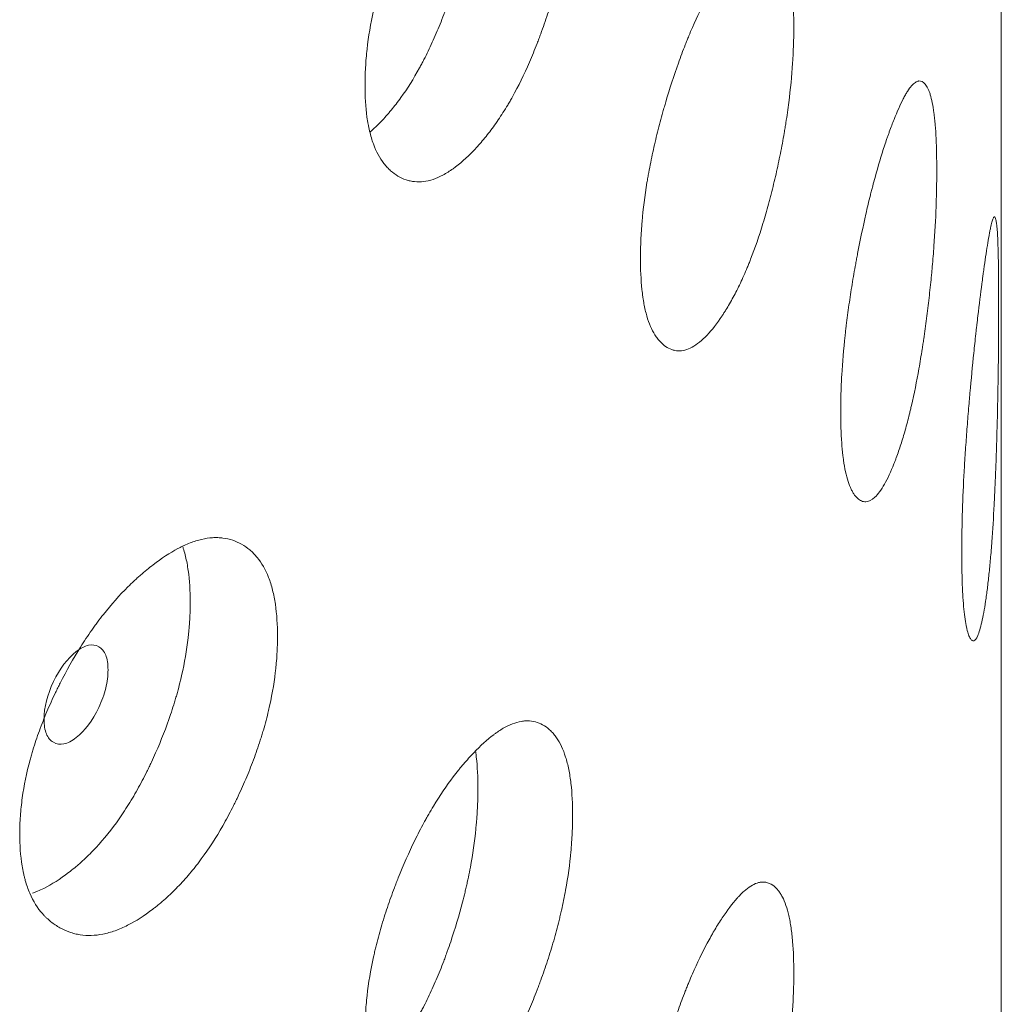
# Model space of a CAD drawing. Header units: millimetres. Extents: x 4 to 1188, y 1 to 840.
# Tile 165 of 210: x 974.29 to 976.95, y 206.03 to 208.7. Entities that reach past the tile are written whole.
import ezdxf

# ---------------------------------------------------------------- set-up
doc = ezdxf.new("R2010")
doc.units = ezdxf.units.MM
doc.layers.add('1', color=7, linetype='Continuous')

msp = doc.modelspace()

# ---------------------------------------------------------------- linework, layer by layer
at = {"layer": '1', "color": 154, "linetype": 'Continuous', "lineweight": 13}
msp.add_line((976.9478, 114.1452), (976.9478, 228.5713), dxfattribs=at)
for points, knots in [([(975.7856, 209.1089), (975.7856, 209.107), (975.7856, 209.105), (975.7855, 209.1011), (975.7855, 209.0952), (975.7853, 209.0813), (975.7846, 209.0611), (975.7836, 209.0445), (975.7827, 209.0319), (975.7824, 209.0277), (975.7817, 209.0192), (975.7813, 209.015), (975.7778, 208.9766), (975.773, 208.9416), (975.7632, 208.8878), (975.7595, 208.8697), (975.7543, 208.8467), (975.7533, 208.8421), (975.7511, 208.8329), (975.7478, 208.8191), (975.7442, 208.8054), (975.7369, 208.778), (975.7317, 208.7599), (975.7234, 208.7329), (975.7206, 208.7239), (975.7147, 208.706), (975.7117, 208.6971), (975.7056, 208.6793), (975.7024, 208.6705), (975.6976, 208.6572), (975.6959, 208.6528), (975.6927, 208.6441), (975.691, 208.6397), (975.6826, 208.6181), (975.6757, 208.6011), (975.6541, 208.5515), (975.6387, 208.5201), (975.6201, 208.4867), (975.618, 208.483), (975.6138, 208.4757), (975.6075, 208.465), (975.6011, 208.4547), (975.5883, 208.4345), (975.5796, 208.4217), (975.562, 208.3975), (975.5531, 208.386), (975.5396, 208.3698), (975.535, 208.3645), (975.5282, 208.3568), (975.5259, 208.3543), (975.5213, 208.3493), (975.519, 208.3469), (975.4983, 208.3253), (975.4799, 208.309), (975.4524, 208.2893), (975.4433, 208.2836), (975.425, 208.2739), (975.4161, 208.27), (975.3899, 208.2613), (975.369, 208.2588), (975.3493, 208.2618), (975.3415, 208.2635), (975.3377, 208.2646), (975.3264, 208.2684), (975.3191, 208.2717), (975.3052, 208.2799), (975.2985, 208.2848), (975.2889, 208.2932), (975.2843, 208.2978), (975.2798, 208.3028), (975.2768, 208.3063), (975.2754, 208.308), (975.2626, 208.3246), (975.253, 208.3424), (975.2415, 208.3739), (975.2372, 208.388), (975.2338, 208.4034), (975.2325, 208.4097), (975.2319, 208.4129), (975.2301, 208.4226), (975.229, 208.4292), (975.2244, 208.4629), (975.2223, 208.4993), (975.2229, 208.5385), (975.2234, 208.5545), (975.2237, 208.5626), (975.2251, 208.587), (975.2265, 208.6036), (975.2322, 208.6541), (975.2379, 208.6888), (975.2468, 208.7293), (975.2478, 208.7338), (975.2499, 208.7428), (975.2531, 208.7564), (975.2565, 208.7698), (975.2638, 208.7968), (975.269, 208.8147), (975.2803, 208.8504), (975.2863, 208.8682), (975.2959, 208.8949), (975.2992, 208.9037), (975.3042, 208.917), (975.3059, 208.9215), (975.3094, 208.9303), (975.3111, 208.9347), (975.3269, 208.9742), (975.3418, 209.0081), (975.3658, 209.0571), (975.374, 209.0731), (975.3847, 209.0927), (975.3868, 209.0966), (975.3911, 209.1043), (975.3933, 209.1081), (975.3997, 209.1194), (975.4041, 209.1268), (975.4259, 209.1629), (975.4439, 209.1892), (975.4667, 209.2194), (975.4736, 209.2282), (975.4805, 209.2367), (975.4852, 209.2423), (975.4875, 209.2451), (975.499, 209.2587), (975.5082, 209.2688), (975.5357, 209.2974), (975.5537, 209.3139), (975.5738, 209.329), (975.576, 209.3307), (975.5804, 209.3338), (975.587, 209.3383), (975.6021, 209.3478), (975.6229, 209.3578), (975.6427, 209.3633), (975.656, 209.3648), (975.6616, 209.3649), (975.6653, 209.3649), (975.6671, 209.3648), (975.6835, 209.3636), (975.6967, 209.359), (975.7151, 209.3476), (975.721, 209.343), (975.7279, 209.3363), (975.7293, 209.3348), (975.732, 209.3319), (975.736, 209.3274), (975.7397, 209.3225), (975.7518, 209.305), (975.76, 209.2877), (975.7682, 209.2617), (975.7697, 209.2563), (975.7726, 209.245), (975.7739, 209.2392), (975.7775, 209.2212), (975.7795, 209.2086), (975.7841, 209.1689), (975.7856, 209.14), (975.7856, 209.1089)], [0, 0, 0, 0, 0.001953, 0.001953, 0.003906, 0.007813, 0.015625, 0.023438, 0.023438, 0.027344, 0.027344, 0.03125, 0.03125, 0.0625, 0.0625, 0.078125, 0.078125, 0.082031, 0.082031, 0.085938, 0.09375, 0.09375, 0.109375, 0.109375, 0.117188, 0.117188, 0.125, 0.125, 0.132813, 0.132813, 0.136719, 0.136719, 0.140625, 0.140625, 0.15625, 0.15625, 0.1875, 0.1875, 0.191406, 0.191406, 0.195313, 0.203125, 0.203125, 0.21875, 0.21875, 0.234375, 0.234375, 0.242188, 0.242188, 0.246094, 0.246094, 0.25, 0.25, 0.28125, 0.28125, 0.296875, 0.296875, 0.3125, 0.3125, 0.34375, 0.351563, 0.351563, 0.359375, 0.359375, 0.375, 0.375, 0.390625, 0.390625, 0.398438, 0.402344, 0.402344, 0.40625, 0.40625, 0.4375, 0.4375, 0.453125, 0.457031, 0.457031, 0.460938, 0.460938, 0.46875, 0.46875, 0.5, 0.507813, 0.507813, 0.515625, 0.515625, 0.53125, 0.53125, 0.5625, 0.5625, 0.566406, 0.566406, 0.570313, 0.578125, 0.578125, 0.59375, 0.59375, 0.609375, 0.609375, 0.617188, 0.617188, 0.621094, 0.621094, 0.625, 0.625, 0.65625, 0.65625, 0.671875, 0.671875, 0.675781, 0.675781, 0.679688, 0.679688, 0.6875, 0.6875, 0.71875, 0.71875, 0.726563, 0.730469, 0.730469, 0.734375, 0.734375, 0.75, 0.75, 0.78125, 0.78125, 0.785156, 0.785156, 0.789063, 0.796875, 0.8125, 0.828125, 0.835938, 0.839844, 0.839844, 0.84375, 0.84375, 0.875, 0.875, 0.890625, 0.890625, 0.894531, 0.894531, 0.898438, 0.90625, 0.90625, 0.9375, 0.9375, 0.945313, 0.945313, 0.953125, 0.953125, 0.96875, 0.96875, 1, 1, 1, 1]), ([(975.5289, 209.1814), (975.5289, 209.1795), (975.5289, 209.1775), (975.5289, 209.1737), (975.5288, 209.1679), (975.5286, 209.1542), (975.5279, 209.1342), (975.527, 209.1179), (975.5262, 209.1055), (975.5259, 209.1013), (975.5252, 209.093), (975.5249, 209.0888), (975.5215, 209.051), (975.5169, 209.0165), (975.5076, 208.9636), (975.504, 208.9457), (975.4991, 208.923), (975.4981, 208.9185), (975.496, 208.9094), (975.4928, 208.8958), (975.4894, 208.8822), (975.4777, 208.8371), (975.4669, 208.8015), (975.452, 208.7574), (975.449, 208.7486), (975.4443, 208.7354), (975.4427, 208.7311), (975.4395, 208.7224), (975.4379, 208.7181), (975.4297, 208.6965), (975.4162, 208.6628), (975.398, 208.6226), (975.3845, 208.5955), (975.3785, 208.5842), (975.3745, 208.5767), (975.3725, 208.5729), (975.3543, 208.5396), (975.3375, 208.513), (975.3114, 208.4768), (975.3004, 208.4626), (975.2892, 208.4493), (975.2847, 208.444), (975.2824, 208.4415), (975.2756, 208.4338), (975.2711, 208.4289), (975.2566, 208.4139), (975.2467, 208.4044), (975.2368, 208.3958)], [0, 0, 0, 0, 0.007312, 0.007312, 0.014623, 0.029247, 0.058493, 0.08774, 0.08774, 0.102363, 0.102363, 0.116986, 0.116986, 0.233973, 0.233973, 0.292466, 0.292466, 0.307089, 0.307089, 0.321713, 0.350959, 0.350959, 0.467946, 0.467946, 0.497192, 0.497192, 0.511816, 0.511816, 0.526439, 0.526439, 0.584932, 0.643425, 0.672672, 0.687295, 0.687295, 0.701919, 0.701919, 0.818905, 0.818905, 0.877398, 0.892022, 0.892022, 0.906645, 0.906645, 0.935891, 0.935891, 1, 1, 1, 1]), ([(976.3852, 208.6802), (976.3852, 208.6783), (976.3852, 208.6763), (976.3852, 208.6724), (976.3852, 208.6665), (976.385, 208.6526), (976.3845, 208.6323), (976.3838, 208.6157), (976.3832, 208.603), (976.383, 208.5988), (976.3825, 208.5902), (976.3822, 208.586), (976.3797, 208.5474), (976.3763, 208.5121), (976.3694, 208.4576), (976.3668, 208.4392), (976.3631, 208.4159), (976.3623, 208.4112), (976.3608, 208.4018), (976.3584, 208.3878), (976.3559, 208.3738), (976.3507, 208.346), (976.347, 208.3275), (976.3411, 208.2999), (976.3391, 208.2907), (976.3349, 208.2724), (976.3327, 208.2633), (976.3283, 208.2451), (976.3261, 208.236), (976.3226, 208.2224), (976.3214, 208.2179), (976.3191, 208.2089), (976.3179, 208.2045), (976.3119, 208.1822), (976.3069, 208.1648), (976.2913, 208.1137), (976.2802, 208.0812), (976.2666, 208.0465), (976.2651, 208.0427), (976.2621, 208.0351), (976.2575, 208.024), (976.2529, 208.0132), (976.2435, 207.9921), (976.2372, 207.9787), (976.2243, 207.9533), (976.2177, 207.9412), (976.2077, 207.9239), (976.2044, 207.9183), (976.1993, 207.9102), (976.1976, 207.9075), (976.1942, 207.9022), (976.1925, 207.8996), (976.1773, 207.8766), (976.1636, 207.8589), (976.1432, 207.8374), (976.1364, 207.831), (976.1227, 207.82), (976.1161, 207.8155), (976.0964, 207.8049), (976.0807, 207.8009), (976.0658, 207.8026), (976.0599, 207.8037), (976.057, 207.8045), (976.0485, 207.8075), (976.043, 207.8104), (976.0324, 207.8176), (976.0273, 207.8219), (976.0201, 207.8297), (976.0165, 207.8339), (976.0131, 207.8386), (976.0108, 207.8419), (976.0097, 207.8435), (976, 207.8591), (975.9926, 207.8763), (975.9838, 207.907), (975.9806, 207.9208), (975.978, 207.936), (975.977, 207.9421), (975.9765, 207.9453), (975.9751, 207.9548), (975.9743, 207.9614), (975.9708, 207.9947), (975.9692, 208.031), (975.9696, 208.0703), (975.97, 208.0863), (975.9703, 208.0944), (975.9714, 208.119), (975.9724, 208.1356), (975.9768, 208.1865), (975.9812, 208.2217), (975.9879, 208.2628), (975.9887, 208.2674), (975.9903, 208.2765), (975.9927, 208.2903), (975.9954, 208.304), (976.0009, 208.3315), (976.0049, 208.3497), (976.0135, 208.3862), (976.0181, 208.4045), (976.0253, 208.4318), (976.0278, 208.4409), (976.0317, 208.4546), (976.033, 208.4591), (976.0356, 208.4682), (976.0369, 208.4727), (976.0489, 208.5133), (976.0602, 208.5483), (976.0782, 208.599), (976.0844, 208.6156), (976.0925, 208.636), (976.0941, 208.64), (976.0973, 208.648), (976.0989, 208.652), (976.1038, 208.6637), (976.107, 208.6714), (976.1234, 208.709), (976.1368, 208.7367), (976.1538, 208.7684), (976.1589, 208.7777), (976.1641, 208.7867), (976.1675, 208.7927), (976.1692, 208.7956), (976.1778, 208.81), (976.1846, 208.8208), (976.2049, 208.8513), (976.2182, 208.8691), (976.2329, 208.8856), (976.2345, 208.8874), (976.2377, 208.8909), (976.2425, 208.8959), (976.2536, 208.9063), (976.2687, 208.9178), (976.283, 208.9247), (976.2927, 208.9271), (976.2967, 208.9276), (976.2994, 208.9279), (976.3007, 208.9279), (976.3125, 208.9278), (976.322, 208.9241), (976.3352, 208.914), (976.3393, 208.9099), (976.3443, 208.9036), (976.3453, 208.9023), (976.3472, 208.8996), (976.3501, 208.8953), (976.3527, 208.8906), (976.3613, 208.874), (976.3671, 208.8573), (976.3729, 208.8318), (976.374, 208.8265), (976.376, 208.8154), (976.377, 208.8097), (976.3795, 208.792), (976.3809, 208.7795), (976.3842, 208.7401), (976.3852, 208.7113), (976.3852, 208.6802)], [0, 0, 0, 0, 0.001953, 0.001953, 0.003906, 0.007813, 0.015625, 0.023438, 0.023438, 0.027344, 0.027344, 0.03125, 0.03125, 0.0625, 0.0625, 0.078125, 0.078125, 0.082031, 0.082031, 0.085938, 0.09375, 0.09375, 0.109375, 0.109375, 0.117188, 0.117188, 0.125, 0.125, 0.132813, 0.132813, 0.136719, 0.136719, 0.140625, 0.140625, 0.15625, 0.15625, 0.1875, 0.1875, 0.191406, 0.191406, 0.195313, 0.203125, 0.203125, 0.21875, 0.21875, 0.234375, 0.234375, 0.242188, 0.242188, 0.246094, 0.246094, 0.25, 0.25, 0.28125, 0.28125, 0.296875, 0.296875, 0.3125, 0.3125, 0.34375, 0.351563, 0.351563, 0.359375, 0.359375, 0.375, 0.375, 0.390625, 0.390625, 0.398438, 0.402344, 0.402344, 0.40625, 0.40625, 0.4375, 0.4375, 0.453125, 0.457031, 0.457031, 0.460938, 0.460938, 0.46875, 0.46875, 0.5, 0.507813, 0.507813, 0.515625, 0.515625, 0.53125, 0.53125, 0.5625, 0.5625, 0.566406, 0.566406, 0.570313, 0.578125, 0.578125, 0.59375, 0.59375, 0.609375, 0.609375, 0.617188, 0.617188, 0.621094, 0.621094, 0.625, 0.625, 0.65625, 0.65625, 0.671875, 0.671875, 0.675781, 0.675781, 0.679688, 0.679688, 0.6875, 0.6875, 0.71875, 0.71875, 0.726563, 0.730469, 0.730469, 0.734375, 0.734375, 0.75, 0.75, 0.78125, 0.78125, 0.785156, 0.785156, 0.789063, 0.796875, 0.8125, 0.828125, 0.835938, 0.839844, 0.839844, 0.84375, 0.84375, 0.875, 0.875, 0.890625, 0.890625, 0.894531, 0.894531, 0.898438, 0.90625, 0.90625, 0.9375, 0.9375, 0.945313, 0.945313, 0.953125, 0.953125, 0.96875, 0.96875, 1, 1, 1, 1]), ([(976.7728, 208.2914), (976.7728, 208.2895), (976.7728, 208.2875), (976.7727, 208.2836), (976.7727, 208.2777), (976.7726, 208.2638), (976.7724, 208.2435), (976.772, 208.2268), (976.7716, 208.2141), (976.7715, 208.2098), (976.7712, 208.2013), (976.7711, 208.197), (976.7697, 208.1582), (976.7677, 208.1227), (976.7638, 208.0678), (976.7623, 208.0493), (976.7602, 208.0257), (976.7598, 208.021), (976.7589, 208.0115), (976.7576, 207.9973), (976.7561, 207.9832), (976.7531, 207.955), (976.751, 207.9363), (976.7476, 207.9083), (976.7464, 207.899), (976.7439, 207.8805), (976.7427, 207.8712), (976.7401, 207.8527), (976.7388, 207.8435), (976.7368, 207.8297), (976.7361, 207.8251), (976.7347, 207.8159), (976.734, 207.8114), (976.7305, 207.7888), (976.7275, 207.771), (976.7183, 207.7189), (976.7116, 207.6857), (976.7034, 207.6501), (976.7025, 207.6462), (976.7007, 207.6385), (976.6979, 207.627), (976.6951, 207.6159), (976.6894, 207.5942), (976.6855, 207.5804), (976.6775, 207.5541), (976.6735, 207.5416), (976.6673, 207.5237), (976.6652, 207.5179), (976.662, 207.5094), (976.661, 207.5066), (976.6589, 207.5011), (976.6578, 207.4984), (976.6482, 207.4744), (976.6396, 207.4558), (976.6266, 207.4329), (976.6222, 207.4261), (976.6135, 207.4142), (976.6092, 207.4093), (976.5965, 207.3974), (976.5862, 207.3923), (976.5765, 207.393), (976.5726, 207.3937), (976.5707, 207.3943), (976.565, 207.3967), (976.5614, 207.3992), (976.5544, 207.4057), (976.551, 207.4097), (976.5462, 207.417), (976.5438, 207.421), (976.5416, 207.4254), (976.5401, 207.4285), (976.5393, 207.4301), (976.5328, 207.4451), (976.5279, 207.4617), (976.522, 207.4918), (976.5198, 207.5054), (976.518, 207.5204), (976.5173, 207.5265), (976.517, 207.5296), (976.5161, 207.5391), (976.5156, 207.5456), (976.5132, 207.5787), (976.5121, 207.6149), (976.5124, 207.6542), (976.5126, 207.6702), (976.5128, 207.6783), (976.5136, 207.703), (976.5143, 207.7197), (976.5172, 207.7709), (976.5202, 207.8063), (976.5247, 207.8479), (976.5252, 207.8525), (976.5263, 207.8618), (976.5279, 207.8757), (976.5297, 207.8896), (976.5334, 207.9175), (976.5361, 207.936), (976.5418, 207.9731), (976.5449, 207.9916), (976.5497, 208.0195), (976.5514, 208.0287), (976.5539, 208.0427), (976.5548, 208.0473), (976.5565, 208.0566), (976.5574, 208.0612), (976.5653, 208.1025), (976.5728, 208.1383), (976.5846, 208.1902), (976.5887, 208.2073), (976.5939, 208.2281), (976.5949, 208.2323), (976.597, 208.2405), (976.5981, 208.2446), (976.6012, 208.2566), (976.6033, 208.2645), (976.6139, 208.3033), (976.6225, 208.3318), (976.6334, 208.3647), (976.6366, 208.3743), (976.6399, 208.3837), (976.6421, 208.3898), (976.6431, 208.3929), (976.6486, 208.4078), (976.6528, 208.4191), (976.6655, 208.4509), (976.6738, 208.4696), (976.6828, 208.487), (976.6838, 208.4889), (976.6858, 208.4926), (976.6888, 208.4979), (976.6955, 208.5091), (976.7047, 208.5216), (976.7133, 208.5294), (976.7191, 208.5324), (976.7215, 208.5332), (976.723, 208.5336), (976.7238, 208.5337), (976.7308, 208.5344), (976.7364, 208.5313), (976.7441, 208.522), (976.7465, 208.5182), (976.7494, 208.5122), (976.75, 208.511), (976.7511, 208.5084), (976.7527, 208.5043), (976.7543, 208.4998), (976.7592, 208.4837), (976.7625, 208.4674), (976.7658, 208.4423), (976.7664, 208.437), (976.7676, 208.4261), (976.7681, 208.4204), (976.7695, 208.4029), (976.7703, 208.3905), (976.7722, 208.3513), (976.7727, 208.3225), (976.7728, 208.2914)], [0, 0, 0, 0, 0.001953, 0.001953, 0.003906, 0.007813, 0.015625, 0.023438, 0.023438, 0.027344, 0.027344, 0.03125, 0.03125, 0.0625, 0.0625, 0.078125, 0.078125, 0.082031, 0.082031, 0.085938, 0.09375, 0.09375, 0.109375, 0.109375, 0.117188, 0.117188, 0.125, 0.125, 0.132813, 0.132813, 0.136719, 0.136719, 0.140625, 0.140625, 0.15625, 0.15625, 0.1875, 0.1875, 0.191406, 0.191406, 0.195313, 0.203125, 0.203125, 0.21875, 0.21875, 0.234375, 0.234375, 0.242188, 0.242188, 0.246094, 0.246094, 0.25, 0.25, 0.28125, 0.28125, 0.296875, 0.296875, 0.3125, 0.3125, 0.34375, 0.351563, 0.351563, 0.359375, 0.359375, 0.375, 0.375, 0.390625, 0.390625, 0.398438, 0.402344, 0.402344, 0.40625, 0.40625, 0.4375, 0.4375, 0.453125, 0.457031, 0.457031, 0.460938, 0.460938, 0.46875, 0.46875, 0.5, 0.507813, 0.507813, 0.515625, 0.515625, 0.53125, 0.53125, 0.5625, 0.5625, 0.566406, 0.566406, 0.570313, 0.578125, 0.578125, 0.59375, 0.59375, 0.609375, 0.609375, 0.617188, 0.617188, 0.621094, 0.621094, 0.625, 0.625, 0.65625, 0.65625, 0.671875, 0.671875, 0.675781, 0.675781, 0.679688, 0.679688, 0.6875, 0.6875, 0.71875, 0.71875, 0.726563, 0.730469, 0.730469, 0.734375, 0.734375, 0.75, 0.75, 0.78125, 0.78125, 0.785156, 0.785156, 0.789062, 0.796875, 0.8125, 0.828125, 0.835937, 0.839844, 0.839844, 0.84375, 0.84375, 0.875, 0.875, 0.890625, 0.890625, 0.894531, 0.894531, 0.898437, 0.90625, 0.90625, 0.9375, 0.9375, 0.945312, 0.945312, 0.953125, 0.953125, 0.96875, 0.96875, 1, 1, 1, 1]), ([(976.9406, 207.9251), (976.9406, 207.9232), (976.9406, 207.9212), (976.9406, 207.9173), (976.9406, 207.9114), (976.9406, 207.8975), (976.9406, 207.8772), (976.9405, 207.8604), (976.9404, 207.8477), (976.9404, 207.8435), (976.9403, 207.8349), (976.9403, 207.8306), (976.94, 207.7918), (976.9396, 207.7562), (976.9387, 207.7011), (976.9384, 207.6824), (976.9379, 207.6588), (976.9378, 207.654), (976.9376, 207.6445), (976.9373, 207.6303), (976.937, 207.616), (976.9362, 207.5877), (976.9357, 207.5689), (976.9348, 207.5407), (976.9345, 207.5314), (976.9339, 207.5127), (976.9336, 207.5034), (976.9329, 207.4848), (976.9325, 207.4755), (976.932, 207.4615), (976.9318, 207.4569), (976.9314, 207.4477), (976.9312, 207.4431), (976.9302, 207.4203), (976.9294, 207.4024), (976.9266, 207.3499), (976.9246, 207.3162), (976.9219, 207.2802), (976.9216, 207.2763), (976.921, 207.2684), (976.9201, 207.2568), (976.9191, 207.2456), (976.9172, 207.2236), (976.9158, 207.2096), (976.913, 207.1828), (976.9115, 207.1701), (976.9092, 207.1519), (976.9084, 207.1459), (976.9073, 207.1373), (976.9069, 207.1344), (976.906, 207.1288), (976.9056, 207.126), (976.902, 207.1014), (976.8985, 207.0824), (976.8932, 207.0587), (976.8914, 207.0517), (976.8877, 207.0393), (976.8858, 207.0341), (976.8803, 207.0215), (976.8757, 207.0158), (976.8713, 207.0159), (976.8695, 207.0164), (976.8686, 207.0169), (976.866, 207.019), (976.8643, 207.0212), (976.861, 207.0273), (976.8594, 207.0311), (976.8571, 207.0381), (976.856, 207.042), (976.8549, 207.0463), (976.8542, 207.0493), (976.8538, 207.0509), (976.8507, 207.0654), (976.8483, 207.0818), (976.8453, 207.1115), (976.8443, 207.125), (976.8434, 207.1399), (976.843, 207.1459), (976.8429, 207.149), (976.8424, 207.1584), (976.8422, 207.1649), (976.841, 207.1979), (976.8404, 207.234), (976.8406, 207.2733), (976.8407, 207.2893), (976.8408, 207.2975), (976.8412, 207.3221), (976.8415, 207.3389), (976.843, 207.3903), (976.8444, 207.4259), (976.8467, 207.4677), (976.8469, 207.4724), (976.8475, 207.4818), (976.8483, 207.4958), (976.8491, 207.5098), (976.851, 207.5378), (976.8523, 207.5565), (976.855, 207.594), (976.8565, 207.6127), (976.8588, 207.6408), (976.8596, 207.6502), (976.8608, 207.6643), (976.8612, 207.669), (976.862, 207.6783), (976.8624, 207.683), (976.8662, 207.7248), (976.8696, 207.761), (976.875, 207.8137), (976.8768, 207.8309), (976.8791, 207.8521), (976.8796, 207.8563), (976.8805, 207.8646), (976.881, 207.8688), (976.8824, 207.881), (976.8833, 207.889), (976.8879, 207.9284), (976.8915, 207.9574), (976.896, 207.9909), (976.8973, 208.0007), (976.8986, 208.0103), (976.8995, 208.0165), (976.8999, 208.0196), (976.9021, 208.0349), (976.9037, 208.0464), (976.9086, 208.079), (976.9117, 208.0981), (976.9149, 208.116), (976.9152, 208.118), (976.9159, 208.1218), (976.917, 208.1272), (976.9193, 208.1388), (976.9223, 208.1518), (976.9251, 208.1601), (976.9268, 208.1634), (976.9276, 208.1643), (976.928, 208.1648), (976.9283, 208.1649), (976.9303, 208.166), (976.9319, 208.1632), (976.934, 208.1543), (976.9346, 208.1505), (976.9353, 208.1447), (976.9355, 208.1435), (976.9357, 208.141), (976.9361, 208.137), (976.9365, 208.1326), (976.9377, 208.1167), (976.9385, 208.1005), (976.9392, 208.0756), (976.9393, 208.0704), (976.9396, 208.0595), (976.9397, 208.0538), (976.94, 208.0364), (976.9401, 208.024), (976.9405, 207.9849), (976.9406, 207.9562), (976.9406, 207.9251)], [0, 0, 0, 0, 0.001953, 0.001953, 0.003906, 0.007813, 0.015625, 0.023438, 0.023438, 0.027344, 0.027344, 0.03125, 0.03125, 0.0625, 0.0625, 0.078125, 0.078125, 0.082031, 0.082031, 0.085938, 0.09375, 0.09375, 0.109375, 0.109375, 0.117188, 0.117188, 0.125, 0.125, 0.132813, 0.132813, 0.136719, 0.136719, 0.140625, 0.140625, 0.15625, 0.15625, 0.1875, 0.1875, 0.191406, 0.191406, 0.195313, 0.203125, 0.203125, 0.21875, 0.21875, 0.234375, 0.234375, 0.242188, 0.242188, 0.246094, 0.246094, 0.25, 0.25, 0.28125, 0.28125, 0.296875, 0.296875, 0.3125, 0.3125, 0.34375, 0.351562, 0.351562, 0.359375, 0.359375, 0.375, 0.375, 0.390625, 0.390625, 0.398437, 0.402344, 0.402344, 0.40625, 0.40625, 0.4375, 0.4375, 0.453125, 0.457031, 0.457031, 0.460937, 0.460937, 0.46875, 0.46875, 0.5, 0.507812, 0.507812, 0.515625, 0.515625, 0.53125, 0.53125, 0.5625, 0.5625, 0.566406, 0.566406, 0.570312, 0.578125, 0.578125, 0.59375, 0.59375, 0.609375, 0.609375, 0.617187, 0.617187, 0.621094, 0.621094, 0.625, 0.625, 0.65625, 0.65625, 0.671875, 0.671875, 0.675781, 0.675781, 0.679687, 0.679687, 0.6875, 0.6875, 0.71875, 0.71875, 0.726562, 0.730469, 0.730469, 0.734375, 0.734375, 0.75, 0.75, 0.78125, 0.78125, 0.785156, 0.785156, 0.789062, 0.796875, 0.8125, 0.828125, 0.835937, 0.839844, 0.839844, 0.84375, 0.84375, 0.875, 0.875, 0.890625, 0.890625, 0.894531, 0.894531, 0.898437, 0.90625, 0.90625, 0.9375, 0.9375, 0.945312, 0.945312, 0.953125, 0.953125, 0.96875, 0.96875, 1, 1, 1, 1]), ([(974.9855, 207.0281), (974.9855, 207.0261), (974.9855, 207.0242), (974.9855, 207.0202), (974.9854, 207.0143), (974.9851, 207.0005), (974.9842, 206.9803), (974.983, 206.9638), (974.9819, 206.9513), (974.9815, 206.9471), (974.9806, 206.9387), (974.9801, 206.9345), (974.9756, 206.8965), (974.9695, 206.8619), (974.957, 206.8091), (974.9523, 206.7912), (974.9458, 206.7688), (974.9444, 206.7642), (974.9416, 206.7552), (974.9374, 206.7417), (974.9329, 206.7283), (974.9237, 206.7016), (974.9171, 206.684), (974.9065, 206.6578), (974.9029, 206.649), (974.8955, 206.6317), (974.8917, 206.623), (974.884, 206.6058), (974.88, 206.5972), (974.8739, 206.5844), (974.8718, 206.5802), (974.8677, 206.5717), (974.8656, 206.5675), (974.855, 206.5467), (974.8462, 206.5304), (974.819, 206.4827), (974.7997, 206.4527), (974.7763, 206.421), (974.7737, 206.4175), (974.7685, 206.4106), (974.7606, 206.4004), (974.7526, 206.3907), (974.7366, 206.3717), (974.7258, 206.3597), (974.7038, 206.3371), (974.6927, 206.3264), (974.6758, 206.3114), (974.6702, 206.3065), (974.6616, 206.2994), (974.6588, 206.2971), (974.653, 206.2926), (974.6502, 206.2903), (974.6245, 206.2707), (974.6017, 206.256), (974.5677, 206.2388), (974.5565, 206.2339), (974.534, 206.2259), (974.523, 206.2228), (974.4907, 206.2165), (974.4651, 206.2158), (974.4409, 206.2206), (974.4314, 206.223), (974.4267, 206.2244), (974.4128, 206.2293), (974.404, 206.2333), (974.387, 206.2427), (974.3788, 206.2481), (974.3671, 206.2575), (974.3614, 206.2624), (974.356, 206.2678), (974.3524, 206.2716), (974.3506, 206.2735), (974.335, 206.2912), (974.3233, 206.3098), (974.3093, 206.3424), (974.3042, 206.3569), (974.3, 206.3726), (974.2984, 206.379), (974.2976, 206.3822), (974.2955, 206.3921), (974.2942, 206.3988), (974.2885, 206.4329), (974.286, 206.4695), (974.2868, 206.5087), (974.2873, 206.5246), (974.2878, 206.5327), (974.2895, 206.557), (974.2912, 206.5734), (974.2981, 206.6234), (974.305, 206.6576), (974.3158, 206.6973), (974.317, 206.7017), (974.3195, 206.7106), (974.3235, 206.7238), (974.3277, 206.737), (974.3365, 206.7633), (974.3429, 206.7807), (974.3566, 206.8154), (974.3639, 206.8327), (974.3756, 206.8585), (974.3796, 206.867), (974.3858, 206.8799), (974.3879, 206.8842), (974.3921, 206.8927), (974.3942, 206.8969), (974.4135, 206.935), (974.4317, 206.9676), (974.4611, 207.0144), (974.4712, 207.0297), (974.4843, 207.0484), (974.4869, 207.052), (974.4922, 207.0593), (974.4949, 207.063), (974.5028, 207.0737), (974.5082, 207.0806), (974.5351, 207.1148), (974.5572, 207.1395), (974.5854, 207.1676), (974.5939, 207.1758), (974.6025, 207.1837), (974.6083, 207.1889), (974.6111, 207.1914), (974.6255, 207.204), (974.6369, 207.2133), (974.6709, 207.2394), (974.6934, 207.2543), (974.7184, 207.2675), (974.7212, 207.269), (974.7267, 207.2717), (974.735, 207.2757), (974.7538, 207.2837), (974.7799, 207.2919), (974.8047, 207.2956), (974.8214, 207.2958), (974.8285, 207.2954), (974.8331, 207.2951), (974.8354, 207.2948), (974.856, 207.2921), (974.8728, 207.2863), (974.896, 207.2732), (974.9034, 207.2681), (974.9123, 207.2607), (974.914, 207.2592), (974.9174, 207.256), (974.9225, 207.2511), (974.9273, 207.2459), (974.9426, 207.2272), (974.953, 207.2092), (974.9634, 207.1825), (974.9653, 207.1769), (974.969, 207.1654), (974.9706, 207.1594), (974.9752, 207.1411), (974.9777, 207.1283), (974.9837, 207.0882), (974.9855, 207.0591), (974.9855, 207.0281)], [0, 0, 0, 0, 0.001953, 0.001953, 0.003906, 0.007813, 0.015625, 0.023438, 0.023438, 0.027344, 0.027344, 0.03125, 0.03125, 0.0625, 0.0625, 0.078125, 0.078125, 0.082031, 0.082031, 0.085938, 0.09375, 0.09375, 0.109375, 0.109375, 0.117188, 0.117188, 0.125, 0.125, 0.132813, 0.132813, 0.136719, 0.136719, 0.140625, 0.140625, 0.15625, 0.15625, 0.1875, 0.1875, 0.191406, 0.191406, 0.195313, 0.203125, 0.203125, 0.21875, 0.21875, 0.234375, 0.234375, 0.242188, 0.242188, 0.246094, 0.246094, 0.25, 0.25, 0.28125, 0.28125, 0.296875, 0.296875, 0.3125, 0.3125, 0.34375, 0.351563, 0.351563, 0.359375, 0.359375, 0.375, 0.375, 0.390625, 0.390625, 0.398438, 0.402344, 0.402344, 0.40625, 0.40625, 0.4375, 0.4375, 0.453125, 0.457031, 0.457031, 0.460938, 0.460938, 0.46875, 0.46875, 0.5, 0.507812, 0.507812, 0.515625, 0.515625, 0.53125, 0.53125, 0.5625, 0.5625, 0.566406, 0.566406, 0.570312, 0.578125, 0.578125, 0.59375, 0.59375, 0.609375, 0.609375, 0.617187, 0.617187, 0.621094, 0.621094, 0.625, 0.625, 0.65625, 0.65625, 0.671875, 0.671875, 0.675781, 0.675781, 0.679687, 0.679687, 0.6875, 0.6875, 0.71875, 0.71875, 0.726562, 0.730469, 0.730469, 0.734375, 0.734375, 0.75, 0.75, 0.78125, 0.78125, 0.785156, 0.785156, 0.789062, 0.796875, 0.8125, 0.828125, 0.835937, 0.839844, 0.839844, 0.84375, 0.84375, 0.875, 0.875, 0.890625, 0.890625, 0.894531, 0.894531, 0.898437, 0.90625, 0.90625, 0.9375, 0.9375, 0.945312, 0.945312, 0.953125, 0.953125, 0.96875, 0.96875, 1, 1, 1, 1]), ([(974.7288, 207.2707), (974.7297, 207.268), (974.7306, 207.2652), (974.7331, 207.2567), (974.7347, 207.2507), (974.7391, 207.2325), (974.7415, 207.2198), (974.7471, 207.1799), (974.7489, 207.1512), (974.7489, 207.1205)], [0, 0, 0, 0, 0.064671, 0.064671, 0.19829, 0.19829, 0.465526, 0.465526, 1, 1, 1, 1]), ([(974.7489, 207.1205), (974.7489, 207.1186), (974.7489, 207.1166), (974.7488, 207.1128), (974.7488, 207.107), (974.7485, 207.0933), (974.7477, 207.0734), (974.7465, 207.0572), (974.7454, 207.0448), (974.745, 207.0407), (974.7442, 207.0324), (974.7438, 207.0282), (974.7394, 206.9908), (974.7336, 206.9567), (974.7217, 206.9046), (974.7172, 206.8871), (974.7109, 206.8649), (974.7096, 206.8604), (974.707, 206.8515), (974.7029, 206.8382), (974.6986, 206.8249), (974.6837, 206.7809), (974.6701, 206.7463), (974.6513, 206.7035), (974.6474, 206.695), (974.6415, 206.6823), (974.6395, 206.6781), (974.6354, 206.6697), (974.6334, 206.6655), (974.6231, 206.6447), (974.606, 206.6123), (974.5831, 206.5737), (974.5662, 206.5479), (974.5587, 206.537), (974.5537, 206.5299), (974.5512, 206.5263), (974.5283, 206.4947), (974.5072, 206.4696), (974.4748, 206.4358), (974.461, 206.4225), (974.4471, 206.4103), (974.4415, 206.4054), (974.4386, 206.4031), (974.4302, 206.3961), (974.4246, 206.3916), (974.3964, 206.37), (974.3739, 206.3557), (974.346, 206.3418), (974.3404, 206.3393), (974.332, 206.3358), (974.3292, 206.3346), (974.3247, 206.3329), (974.3229, 206.3323), (974.3212, 206.3317)], [0, 0, 0, 0, 0.006611, 0.006611, 0.013222, 0.026444, 0.052888, 0.079331, 0.079331, 0.092553, 0.092553, 0.105775, 0.105775, 0.211551, 0.211551, 0.264438, 0.264438, 0.27766, 0.27766, 0.290882, 0.317326, 0.317326, 0.423101, 0.423101, 0.449545, 0.449545, 0.462767, 0.462767, 0.475989, 0.475989, 0.528877, 0.581764, 0.608208, 0.62143, 0.62143, 0.634652, 0.634652, 0.740427, 0.740427, 0.793315, 0.806537, 0.806537, 0.819759, 0.819759, 0.846203, 0.846203, 0.951978, 0.951978, 0.978422, 0.978422, 0.991644, 0.991644, 1, 1, 1, 1]), ([(974.3525, 206.8035), (974.3525, 206.7874), (974.3546, 206.7741), (974.3631, 206.7532), (974.3695, 206.7456), (974.3868, 206.7357), (974.3963, 206.7343), (974.4169, 206.7385), (974.4279, 206.7441), (974.4639, 206.7719), (974.4842, 206.7991), (974.5094, 206.8531), (974.5156, 206.8706), (974.5219, 206.8962), (974.5234, 206.9045), (974.5255, 206.921), (974.526, 206.929), (974.5259, 206.9533), (974.5239, 206.9666), (974.5176, 206.9823), (974.5151, 206.9868), (974.5088, 206.9944), (974.5053, 206.9974), (974.4926, 207.0047), (974.4833, 207.006), (974.463, 207.0016), (974.4521, 206.996), (974.416, 206.968), (974.3952, 206.9407), (974.3612, 206.8697), (974.3526, 206.8356), (974.3525, 206.8035)], [0, 0, 0, 0, 0.0625, 0.0625, 0.125, 0.125, 0.1875, 0.1875, 0.25, 0.25, 0.375, 0.375, 0.4375, 0.4375, 0.46875, 0.46875, 0.5, 0.5, 0.5625, 0.5625, 0.59375, 0.59375, 0.625, 0.625, 0.6875, 0.6875, 0.75, 0.75, 0.875, 0.875, 1, 1, 1, 1]), ([(975.7856, 206.5428), (975.7856, 206.5408), (975.7856, 206.5389), (975.7855, 206.535), (975.7855, 206.5291), (975.7853, 206.5152), (975.7846, 206.495), (975.7836, 206.4784), (975.7827, 206.4658), (975.7824, 206.4615), (975.7817, 206.4531), (975.7813, 206.4488), (975.7778, 206.4105), (975.773, 206.3755), (975.7632, 206.3217), (975.7595, 206.3036), (975.7543, 206.2806), (975.7533, 206.276), (975.7511, 206.2668), (975.7478, 206.253), (975.7442, 206.2392), (975.7369, 206.2119), (975.7317, 206.1938), (975.7234, 206.1668), (975.7206, 206.1578), (975.7147, 206.1399), (975.7117, 206.131), (975.7056, 206.1132), (975.7024, 206.1043), (975.6976, 206.0911), (975.6959, 206.0867), (975.6927, 206.0779), (975.691, 206.0736), (975.6826, 206.0519), (975.6757, 206.035), (975.6541, 205.9854), (975.6387, 205.9539), (975.6201, 205.9205), (975.618, 205.9169), (975.6138, 205.9096), (975.6075, 205.8989), (975.6011, 205.8885), (975.5883, 205.8684), (975.5796, 205.8556), (975.562, 205.8314), (975.5531, 205.8199), (975.5396, 205.8036), (975.535, 205.7983), (975.5282, 205.7907), (975.5259, 205.7881), (975.5213, 205.7832), (975.519, 205.7807), (975.4983, 205.7592), (975.4799, 205.7428), (975.4524, 205.7232), (975.4433, 205.7175), (975.425, 205.7078), (975.4161, 205.7039), (975.3899, 205.6952), (975.369, 205.6926), (975.3493, 205.6957), (975.3415, 205.6974), (975.3377, 205.6985), (975.3264, 205.7023), (975.3191, 205.7056), (975.3052, 205.7138), (975.2985, 205.7186), (975.2889, 205.7271), (975.2843, 205.7316), (975.2798, 205.7367), (975.2768, 205.7401), (975.2754, 205.7419), (975.2626, 205.7584), (975.253, 205.7762), (975.2415, 205.8078), (975.2372, 205.8219), (975.2338, 205.8373), (975.2325, 205.8436), (975.2319, 205.8468), (975.2301, 205.8564), (975.229, 205.863), (975.2244, 205.8967), (975.2223, 205.9332), (975.2229, 205.9724), (975.2234, 205.9884), (975.2237, 205.9965), (975.2251, 206.0209), (975.2265, 206.0375), (975.2322, 206.088), (975.2379, 206.1227), (975.2468, 206.1632), (975.2478, 206.1677), (975.2499, 206.1767), (975.2531, 206.1902), (975.2565, 206.2037), (975.2638, 206.2306), (975.269, 206.2485), (975.2803, 206.2843), (975.2863, 206.3021), (975.2959, 206.3287), (975.2992, 206.3376), (975.3042, 206.3509), (975.3059, 206.3553), (975.3094, 206.3642), (975.3111, 206.3686), (975.3269, 206.408), (975.3418, 206.442), (975.3658, 206.491), (975.374, 206.507), (975.3847, 206.5266), (975.3868, 206.5305), (975.3911, 206.5382), (975.3933, 206.542), (975.3997, 206.5533), (975.4041, 206.5606), (975.4259, 206.5967), (975.4439, 206.6231), (975.4667, 206.6532), (975.4736, 206.6621), (975.4805, 206.6706), (975.4852, 206.6762), (975.4875, 206.6789), (975.499, 206.6925), (975.5082, 206.7027), (975.5357, 206.7313), (975.5537, 206.7478), (975.5738, 206.7629), (975.576, 206.7645), (975.5804, 206.7677), (975.587, 206.7722), (975.6021, 206.7816), (975.6229, 206.7917), (975.6427, 206.7972), (975.656, 206.7987), (975.6616, 206.7988), (975.6653, 206.7987), (975.6671, 206.7987), (975.6835, 206.7975), (975.6967, 206.7928), (975.7151, 206.7814), (975.721, 206.7769), (975.7279, 206.7701), (975.7293, 206.7687), (975.732, 206.7658), (975.736, 206.7613), (975.7397, 206.7564), (975.7518, 206.7389), (975.76, 206.7216), (975.7682, 206.6956), (975.7697, 206.6902), (975.7726, 206.6789), (975.7739, 206.6731), (975.7775, 206.6551), (975.7795, 206.6425), (975.7841, 206.6028), (975.7856, 206.5739), (975.7856, 206.5428)], [0, 0, 0, 0, 0.001953, 0.001953, 0.003906, 0.007812, 0.015625, 0.023437, 0.023437, 0.027344, 0.027344, 0.03125, 0.03125, 0.0625, 0.0625, 0.078125, 0.078125, 0.082031, 0.082031, 0.085937, 0.09375, 0.09375, 0.109375, 0.109375, 0.117187, 0.117187, 0.125, 0.125, 0.132812, 0.132812, 0.136719, 0.136719, 0.140625, 0.140625, 0.15625, 0.15625, 0.1875, 0.1875, 0.191406, 0.191406, 0.195312, 0.203125, 0.203125, 0.21875, 0.21875, 0.234375, 0.234375, 0.242187, 0.242187, 0.246094, 0.246094, 0.25, 0.25, 0.28125, 0.28125, 0.296875, 0.296875, 0.3125, 0.3125, 0.34375, 0.351562, 0.351562, 0.359375, 0.359375, 0.375, 0.375, 0.390625, 0.390625, 0.398437, 0.402344, 0.402344, 0.40625, 0.40625, 0.4375, 0.4375, 0.453125, 0.457031, 0.457031, 0.460937, 0.460937, 0.46875, 0.46875, 0.5, 0.507812, 0.507812, 0.515625, 0.515625, 0.53125, 0.53125, 0.5625, 0.5625, 0.566406, 0.566406, 0.570312, 0.578125, 0.578125, 0.59375, 0.59375, 0.609375, 0.609375, 0.617187, 0.617187, 0.621094, 0.621094, 0.625, 0.625, 0.65625, 0.65625, 0.671875, 0.671875, 0.675781, 0.675781, 0.679687, 0.679687, 0.6875, 0.6875, 0.71875, 0.71875, 0.726562, 0.730469, 0.730469, 0.734375, 0.734375, 0.75, 0.75, 0.78125, 0.78125, 0.785156, 0.785156, 0.789062, 0.796875, 0.8125, 0.828125, 0.835937, 0.839844, 0.839844, 0.84375, 0.84375, 0.875, 0.875, 0.890625, 0.890625, 0.894531, 0.894531, 0.898437, 0.90625, 0.90625, 0.9375, 0.9375, 0.945312, 0.945312, 0.953125, 0.953125, 0.96875, 0.96875, 1, 1, 1, 1]), ([(975.5228, 206.7151), (975.5234, 206.7104), (975.524, 206.7057), (975.5275, 206.6745), (975.5289, 206.6459), (975.5289, 206.6153)], [0, 0, 0, 0, 0.155049, 0.155049, 1, 1, 1, 1]), ([(975.5289, 206.6153), (975.5289, 206.6133), (975.5289, 206.6114), (975.5289, 206.6075), (975.5288, 206.6017), (975.5286, 206.588), (975.5279, 206.5681), (975.527, 206.5518), (975.5262, 206.5393), (975.5259, 206.5352), (975.5252, 206.5268), (975.5249, 206.5227), (975.5215, 206.4849), (975.5169, 206.4504), (975.5076, 206.3974), (975.504, 206.3795), (975.4991, 206.3569), (975.4981, 206.3524), (975.496, 206.3433), (975.4928, 206.3296), (975.4894, 206.3161), (975.4777, 206.271), (975.4669, 206.2353), (975.452, 206.1913), (975.449, 206.1825), (975.4443, 206.1693), (975.4427, 206.1649), (975.4395, 206.1562), (975.4379, 206.1519), (975.4297, 206.1304), (975.4162, 206.0967), (975.398, 206.0565), (975.3845, 206.0294), (975.3785, 206.018), (975.3745, 206.0105), (975.3725, 206.0068), (975.3543, 205.9735), (975.3375, 205.9468), (975.3114, 205.9107), (975.3004, 205.8964), (975.2892, 205.8832), (975.2847, 205.8779), (975.2824, 205.8753), (975.2756, 205.8677), (975.2711, 205.8628), (975.2566, 205.8478), (975.2467, 205.8383), (975.2368, 205.8297)], [0, 0, 0, 0, 0.007312, 0.007312, 0.014623, 0.029247, 0.058493, 0.08774, 0.08774, 0.102363, 0.102363, 0.116986, 0.116986, 0.233973, 0.233973, 0.292466, 0.292466, 0.307089, 0.307089, 0.321713, 0.350959, 0.350959, 0.467946, 0.467946, 0.497192, 0.497192, 0.511816, 0.511816, 0.526439, 0.526439, 0.584932, 0.643425, 0.672672, 0.687295, 0.687295, 0.701919, 0.701919, 0.818905, 0.818905, 0.877398, 0.892022, 0.892022, 0.906645, 0.906645, 0.935891, 0.935891, 1, 1, 1, 1]), ([(976.3852, 206.1141), (976.3852, 206.1121), (976.3852, 206.1102), (976.3852, 206.1063), (976.3852, 206.1004), (976.385, 206.0865), (976.3845, 206.0662), (976.3838, 206.0495), (976.3832, 206.0369), (976.383, 206.0326), (976.3825, 206.0241), (976.3822, 206.0198), (976.3797, 205.9812), (976.3763, 205.9459), (976.3694, 205.8915), (976.3668, 205.8731), (976.3631, 205.8498), (976.3623, 205.8451), (976.3608, 205.8357), (976.3584, 205.8217), (976.3559, 205.8077), (976.3507, 205.7798), (976.347, 205.7614), (976.3411, 205.7338), (976.3391, 205.7246), (976.3349, 205.7063), (976.3327, 205.6972), (976.3283, 205.679), (976.3261, 205.6699), (976.3226, 205.6563), (976.3214, 205.6518), (976.3191, 205.6428), (976.3179, 205.6383), (976.3119, 205.6161), (976.3069, 205.5987), (976.2913, 205.5476), (976.2802, 205.5151), (976.2666, 205.4804), (976.2651, 205.4765), (976.2621, 205.469), (976.2575, 205.4578), (976.2529, 205.447), (976.2435, 205.426), (976.2372, 205.4126), (976.2243, 205.3871), (976.2177, 205.375), (976.2077, 205.3578), (976.2044, 205.3522), (976.1993, 205.344), (976.1976, 205.3414), (976.1942, 205.3361), (976.1925, 205.3335), (976.1773, 205.3105), (976.1636, 205.2928), (976.1432, 205.2712), (976.1364, 205.2649), (976.1227, 205.2539), (976.1161, 205.2494), (976.0964, 205.2388), (976.0807, 205.2348), (976.0658, 205.2365), (976.0599, 205.2376), (976.057, 205.2384), (976.0485, 205.2414), (976.043, 205.2442), (976.0324, 205.2514), (976.0273, 205.2558), (976.0201, 205.2636), (976.0165, 205.2678), (976.0131, 205.2725), (976.0108, 205.2757), (976.0097, 205.2774), (976, 205.293), (975.9926, 205.3101), (975.9838, 205.3408), (975.9806, 205.3547), (975.978, 205.3698), (975.977, 205.376), (975.9765, 205.3792), (975.9751, 205.3887), (975.9743, 205.3952), (975.9708, 205.4286), (975.9692, 205.4649), (975.9696, 205.5042), (975.97, 205.5201), (975.9703, 205.5283), (975.9714, 205.5528), (975.9724, 205.5695), (975.9768, 205.6204), (975.9812, 205.6555), (975.9879, 205.6966), (975.9887, 205.7012), (975.9903, 205.7104), (975.9927, 205.7241), (975.9954, 205.7379), (976.0009, 205.7653), (976.0049, 205.7836), (976.0135, 205.8201), (976.0181, 205.8383), (976.0253, 205.8657), (976.0278, 205.8748), (976.0317, 205.8884), (976.033, 205.893), (976.0356, 205.9021), (976.0369, 205.9066), (976.0489, 205.9472), (976.0602, 205.9822), (976.0782, 206.0329), (976.0844, 206.0495), (976.0925, 206.0699), (976.0941, 206.0739), (976.0973, 206.0819), (976.0989, 206.0858), (976.1038, 206.0976), (976.107, 206.1053), (976.1234, 206.1429), (976.1368, 206.1706), (976.1538, 206.2023), (976.1589, 206.2116), (976.1641, 206.2206), (976.1675, 206.2265), (976.1692, 206.2295), (976.1778, 206.2439), (976.1846, 206.2547), (976.2049, 206.2852), (976.2182, 206.303), (976.2329, 206.3195), (976.2345, 206.3213), (976.2377, 206.3247), (976.2425, 206.3297), (976.2536, 206.3402), (976.2687, 206.3517), (976.283, 206.3586), (976.2927, 206.361), (976.2967, 206.3615), (976.2994, 206.3617), (976.3007, 206.3618), (976.3125, 206.3617), (976.322, 206.358), (976.3352, 206.3479), (976.3393, 206.3437), (976.3443, 206.3374), (976.3453, 206.3361), (976.3472, 206.3334), (976.3501, 206.3292), (976.3527, 206.3245), (976.3613, 206.3078), (976.3671, 206.2912), (976.3729, 206.2657), (976.374, 206.2604), (976.376, 206.2493), (976.377, 206.2436), (976.3795, 206.2259), (976.3809, 206.2134), (976.3842, 206.174), (976.3852, 206.1452), (976.3852, 206.1141)], [0, 0, 0, 0, 0.001953, 0.001953, 0.003906, 0.007813, 0.015625, 0.023438, 0.023438, 0.027344, 0.027344, 0.03125, 0.03125, 0.0625, 0.0625, 0.078125, 0.078125, 0.082031, 0.082031, 0.085938, 0.09375, 0.09375, 0.109375, 0.109375, 0.117188, 0.117188, 0.125, 0.125, 0.132813, 0.132813, 0.136719, 0.136719, 0.140625, 0.140625, 0.15625, 0.15625, 0.1875, 0.1875, 0.191406, 0.191406, 0.195313, 0.203125, 0.203125, 0.21875, 0.21875, 0.234375, 0.234375, 0.242188, 0.242188, 0.246094, 0.246094, 0.25, 0.25, 0.28125, 0.28125, 0.296875, 0.296875, 0.3125, 0.3125, 0.34375, 0.351563, 0.351563, 0.359375, 0.359375, 0.375, 0.375, 0.390625, 0.390625, 0.398438, 0.402344, 0.402344, 0.40625, 0.40625, 0.4375, 0.4375, 0.453125, 0.457031, 0.457031, 0.460938, 0.460938, 0.46875, 0.46875, 0.5, 0.507813, 0.507813, 0.515625, 0.515625, 0.53125, 0.53125, 0.5625, 0.5625, 0.566406, 0.566406, 0.570313, 0.578125, 0.578125, 0.59375, 0.59375, 0.609375, 0.609375, 0.617188, 0.617188, 0.621094, 0.621094, 0.625, 0.625, 0.65625, 0.65625, 0.671875, 0.671875, 0.675781, 0.675781, 0.679688, 0.679688, 0.6875, 0.6875, 0.71875, 0.71875, 0.726563, 0.730469, 0.730469, 0.734375, 0.734375, 0.75, 0.75, 0.78125, 0.78125, 0.785156, 0.785156, 0.789063, 0.796875, 0.8125, 0.828125, 0.835938, 0.839844, 0.839844, 0.84375, 0.84375, 0.875, 0.875, 0.890625, 0.890625, 0.894531, 0.894531, 0.898438, 0.90625, 0.90625, 0.9375, 0.9375, 0.945312, 0.945312, 0.953125, 0.953125, 0.96875, 0.96875, 1, 1, 1, 1])]:
    msp.add_open_spline(points, degree=3, knots=knots, dxfattribs=at)

doc.saveas('drawing.dxf')
